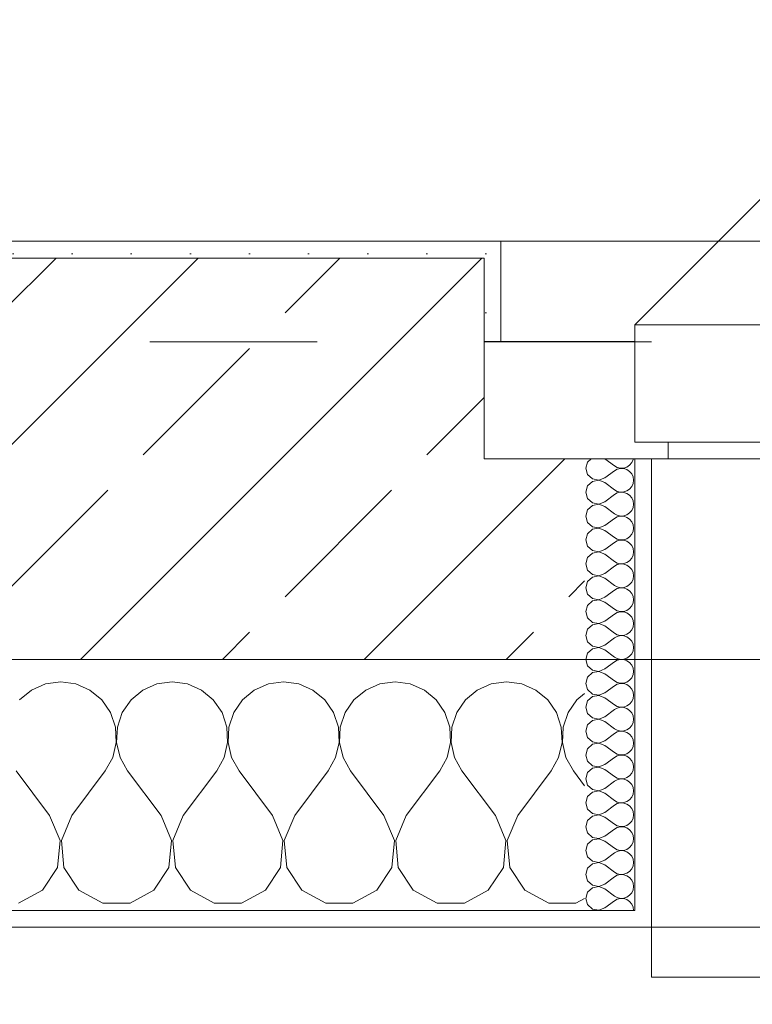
# Model space of a CAD drawing. Header units: metres. Extents: x -4 to 99, y -11 to 17.
# Tile 144 of 256: x 15.242 to 15.68, y -0.201 to 0.387. Entities that reach past the tile are written whole.
import ezdxf

# ---------------------------------------------------------------- set-up
doc = ezdxf.new("R2010")
doc.units = ezdxf.units.M
doc.header["$MEASUREMENT"] = 0
doc.linetypes.add('Strichlinie eng', pattern=[0.115, 0.075, -0.04])
doc.linetypes.add('Untersicht', pattern=[0.1, 0.075, -0.025])
for name, color, linetype in [('152 - Bemaßung_ Beschriftung.Ausbau', 7, 'Continuous'), ('603 - Struktur.Bodenplatte_ Decke Roh', 7, 'Continuous'), ('604 - Struktur.Wand Aussen', 7, 'Continuous'), ('650 - Abdeckung.Fußboden Aufbau', 7, 'Continuous'), ('Neubau_653 - Abdeckung.TB Verkofferung', 7, 'Continuous')]:
    doc.layers.add(name, color=color, linetype=linetype)
doc.styles.add('ERSTELLTER_STIL_2', font='txt')
doc.dimstyles.new('ERSTELLTER_STIL__1', dxfattribs={"dimtxt": 0.1, "dimasz": 0.0532, "dimexe": 0.18, "dimexo": 0.0625, "dimgap": 0, "dimtad": 1, "dimzin": 0, "dimdsep": 46, "dimtxsty": 'ERSTELLTER_STIL_2', "dimblk": 'ARROWHEAD_2', "dimblk1": 'ARROWHEAD_2', "dimblk2": 'ARROWHEAD_2', "dimcen": 0.09, "dimse1": 1, "dimse2": 1, "dimclrd": 7, "dimclre": 7, "dimclrt": 7, "dimazin": 0, "dimtfac": 1, "dimtdec": 4, "dimtmove": 0, "dimatfit": 3, "dimfxl": 1, "dimtolj": 1, "dimtzin": 0, "dimarcsym": 0})
doc.dimstyles.new('ERSTELLTER_STIL__2', dxfattribs={"dimtxt": 0.1, "dimasz": 0.0532, "dimexe": 0.18, "dimexo": 0.0625, "dimgap": 0, "dimtad": 1, "dimtih": 1, "dimtoh": 1, "dimzin": 0, "dimdsep": 46, "dimtxsty": 'ERSTELLTER_STIL_2', "dimblk": 'ARROWHEAD_2', "dimblk1": 'ARROWHEAD_2', "dimblk2": 'ARROWHEAD_2', "dimcen": 0.09, "dimse1": 1, "dimse2": 1, "dimclrd": 7, "dimclre": 7, "dimclrt": 7, "dimazin": 0, "dimtfac": 1, "dimtdec": 4, "dimtmove": 0, "dimatfit": 3, "dimfxl": 1, "dimtolj": 1, "dimtzin": 0, "dimarcsym": 0})
doc.dimstyles.new('ERSTELLTER_STIL__4', dxfattribs={"dimtxt": 0.1, "dimasz": 0.0532, "dimexe": 0.18, "dimexo": 0.0625, "dimgap": 0, "dimtad": 1, "dimzin": 0, "dimdsep": 46, "dimtxsty": 'ERSTELLTER_STIL_2', "dimblk": 'ARROWHEAD_2', "dimblk1": 'ARROWHEAD_2', "dimblk2": 'ARROWHEAD_2', "dimcen": 0.09, "dimse1": 1, "dimse2": 1, "dimclrd": 7, "dimclre": 7, "dimclrt": 7, "dimazin": 0, "dimtfac": 1, "dimtdec": 4, "dimtmove": 2, "dimatfit": 3, "dimfxl": 1, "dimtolj": 1, "dimtzin": 0, "dimarcsym": 0})
pattern_1 = [(0, (0, 0), (0, 0.08660254), [0, -0.05]), (0, (0.025, 0.0433), (0, 0.08660254), [0, -0.05])]
pattern_2 = [(45, (0, 0), (-0.01767767, 0.01767767), [0, -0.025])]

# ---------------------------------------------------------------- blocks, each defined once
blk = doc.blocks.new('*X88')
at = {"layer": '604 - Struktur.Wand Aussen', "color": 7, "linetype": 'Continuous', "lineweight": 5}
for p, q in [((15.25756, -0.0096), (15.24914, -0.01331)), ((15.26667, -0.00833), (15.25756, -0.0096)), ((15.27578, -0.0096), (15.26667, -0.00833)), ((15.28419, -0.01331), (15.27578, -0.0096)), ((15.32422, -0.0096), (15.31581, -0.01331)), ((15.33333, -0.00833), (15.32422, -0.0096)), ((15.34244, -0.0096), (15.33333, -0.00833)), ((15.35086, -0.01331), (15.34244, -0.0096)), ((15.39089, -0.0096), (15.38248, -0.01331)), ((15.4, -0.00833), (15.39089, -0.0096)), ((15.40911, -0.0096), (15.4, -0.00833)), ((15.41752, -0.01331), (15.40911, -0.0096)), ((15.45756, -0.0096), (15.44914, -0.01331)), ((15.46667, -0.00833), (15.45756, -0.0096)), ((15.47578, -0.0096), (15.46667, -0.00833)), ((15.48419, -0.01331), (15.47578, -0.0096)), ((15.52422, -0.0096), (15.51581, -0.01331)), ((15.53333, -0.00833), (15.52422, -0.0096)), ((15.54244, -0.0096), (15.53333, -0.00833)), ((15.55086, -0.01331), (15.54244, -0.0096)), ((15.24914, -0.01331), (15.24206, -0.01918)), ((15.29127, -0.01918), (15.28419, -0.01331)), ((15.31581, -0.01331), (15.30873, -0.01918)), ((15.35794, -0.01918), (15.35086, -0.01331)), ((15.38248, -0.01331), (15.37539, -0.01918)), ((15.42461, -0.01918), (15.41752, -0.01331)), ((15.44914, -0.01331), (15.44206, -0.01918)), ((15.49127, -0.01918), (15.48419, -0.01331)), ((15.51581, -0.01331), (15.50873, -0.01918)), ((15.55794, -0.01918), (15.55086, -0.01331)), ((15.58, -0.01536), (15.57539, -0.01918)), ((15.29648, -0.02676), (15.29127, -0.01918)), ((15.30873, -0.01918), (15.30352, -0.02676)), ((15.36315, -0.02676), (15.35794, -0.01918)), ((15.37539, -0.01918), (15.37019, -0.02676)), ((15.42981, -0.02676), (15.42461, -0.01918)), ((15.44206, -0.01918), (15.43685, -0.02676)), ((15.49648, -0.02676), (15.49127, -0.01918)), ((15.50873, -0.01918), (15.50352, -0.02676)), ((15.56315, -0.02676), (15.55794, -0.01918)), ((15.57539, -0.01918), (15.57019, -0.02676)), ((15.29942, -0.03547), (15.29648, -0.02676)), ((15.30352, -0.02676), (15.30058, -0.03547)), ((15.36609, -0.03547), (15.36315, -0.02676)), ((15.37019, -0.02676), (15.36725, -0.03547)), ((15.43275, -0.03547), (15.42981, -0.02676)), ((15.43685, -0.02676), (15.43391, -0.03547)), ((15.49942, -0.03547), (15.49648, -0.02676)), ((15.50352, -0.02676), (15.50058, -0.03547)), ((15.56609, -0.03547), (15.56315, -0.02676)), ((15.57019, -0.02676), (15.56725, -0.03547)), ((15.29987, -0.04466), (15.29942, -0.03547)), ((15.30058, -0.03547), (15.30013, -0.04466)), ((15.36653, -0.04466), (15.36609, -0.03547)), ((15.36725, -0.03547), (15.3668, -0.04466)), ((15.4332, -0.04466), (15.43275, -0.03547)), ((15.43391, -0.03547), (15.43347, -0.04466)), ((15.49987, -0.04466), (15.49942, -0.03547)), ((15.50058, -0.03547), (15.50013, -0.04466)), ((15.56653, -0.04466), (15.56609, -0.03547)), ((15.56725, -0.03547), (15.5668, -0.04466)), ((15.29778, -0.05362), (15.29987, -0.04466)), ((15.30013, -0.04466), (15.30222, -0.05362)), ((15.36445, -0.05362), (15.36653, -0.04466)), ((15.3668, -0.04466), (15.36888, -0.05362)), ((15.43112, -0.05362), (15.4332, -0.04466)), ((15.43347, -0.04466), (15.43555, -0.05362)), ((15.49778, -0.05362), (15.49987, -0.04466)), ((15.50013, -0.04466), (15.50222, -0.05362)), ((15.56445, -0.05362), (15.56653, -0.04466)), ((15.5668, -0.04466), (15.56888, -0.05362)), ((15.29333, -0.06167), (15.29778, -0.05362)), ((15.30222, -0.05362), (15.30667, -0.06167)), ((15.36, -0.06167), (15.36445, -0.05362)), ((15.36888, -0.05362), (15.37333, -0.06167)), ((15.42667, -0.06167), (15.43112, -0.05362)), ((15.43555, -0.05362), (15.44, -0.06167)), ((15.49333, -0.06167), (15.49778, -0.05362)), ((15.50222, -0.05362), (15.50667, -0.06167)), ((15.56, -0.06167), (15.56445, -0.05362)), ((15.56888, -0.05362), (15.57333, -0.06167)), ((15.26, -0.08833), (15.24, -0.06167)), ((15.27333, -0.08833), (15.29333, -0.06167)), ((15.32667, -0.08833), (15.30667, -0.06167)), ((15.34, -0.08833), (15.36, -0.06167)), ((15.39333, -0.08833), (15.37333, -0.06167)), ((15.40667, -0.08833), (15.42667, -0.06167)), ((15.46, -0.08833), (15.44, -0.06167)), ((15.47333, -0.08833), (15.49333, -0.06167)), ((15.52667, -0.08833), (15.50667, -0.06167)), ((15.54, -0.08833), (15.56, -0.06167)), ((15.58, -0.07056), (15.57333, -0.06167)), ((15.26629, -0.1033), (15.26, -0.08833)), ((15.27333, -0.08833), (15.26705, -0.1033)), ((15.33295, -0.1033), (15.32667, -0.08833)), ((15.34, -0.08833), (15.33371, -0.1033)), ((15.39962, -0.1033), (15.39333, -0.08833)), ((15.40667, -0.08833), (15.40038, -0.1033)), ((15.46629, -0.1033), (15.46, -0.08833)), ((15.47333, -0.08833), (15.46705, -0.1033)), ((15.53295, -0.1033), (15.52667, -0.08833)), ((15.54, -0.08833), (15.53371, -0.1033)), ((15.26475, -0.11947), (15.26629, -0.1033)), ((15.26705, -0.1033), (15.26858, -0.11947)), ((15.33142, -0.11947), (15.33295, -0.1033)), ((15.33371, -0.1033), (15.33525, -0.11947)), ((15.39808, -0.11947), (15.39962, -0.1033)), ((15.40038, -0.1033), (15.40192, -0.11947)), ((15.46475, -0.11947), (15.46629, -0.1033)), ((15.46705, -0.1033), (15.46858, -0.11947)), ((15.53142, -0.11947), (15.53295, -0.1033)), ((15.53371, -0.1033), (15.53525, -0.11947)), ((15.25576, -0.13299), (15.26475, -0.11947)), ((15.26858, -0.11947), (15.27757, -0.13299)), ((15.32243, -0.13299), (15.33142, -0.11947)), ((15.33525, -0.11947), (15.34424, -0.13299)), ((15.3891, -0.13299), (15.39808, -0.11947)), ((15.40192, -0.11947), (15.4109, -0.13299)), ((15.45576, -0.13299), (15.46475, -0.11947)), ((15.46858, -0.11947), (15.47757, -0.13299)), ((15.52243, -0.13299), (15.53142, -0.11947)), ((15.53525, -0.11947), (15.54424, -0.13299)), ((15.24145, -0.14066), (15.25576, -0.13299)), ((15.27757, -0.13299), (15.29188, -0.14066)), ((15.30812, -0.14066), (15.32243, -0.13299)), ((15.34424, -0.13299), (15.35855, -0.14066)), ((15.37479, -0.14066), (15.3891, -0.13299)), ((15.4109, -0.13299), (15.42521, -0.14066)), ((15.44145, -0.14066), (15.45576, -0.13299)), ((15.47757, -0.13299), (15.49188, -0.14066)), ((15.50812, -0.14066), (15.52243, -0.13299)), ((15.54424, -0.13299), (15.55855, -0.14066)), ((15.29188, -0.14066), (15.30812, -0.14066)), ((15.35855, -0.14066), (15.37479, -0.14066)), ((15.42521, -0.14066), (15.44145, -0.14066)), ((15.49188, -0.14066), (15.50812, -0.14066)), ((15.55855, -0.14066), (15.57479, -0.14066)), ((15.57479, -0.14066), (15.58, -0.13787))]:
    blk.add_line(p, q, dxfattribs=at)
blk = doc.blocks.new('*X118')
at = {"layer": '604 - Struktur.Wand Aussen', "color": 7, "linetype": 'Continuous', "lineweight": 5}
for p, q in [((15.58392, 0.125), (15.58178, 0.12304)), ((15.59214, 0.125), (15.59786, 0.12071)), ((15.60822, 0.12267), (15.60901, 0.12448)), ((15.60901, 0.12448), (15.60909, 0.125)), ((15.58178, 0.12304), (15.58071, 0.11929)), ((15.58071, 0.11929), (15.58178, 0.11553)), ((15.59214, 0.11357), (15.59786, 0.11786)), ((15.59786, 0.12071), (15.59958, 0.11976)), ((15.59958, 0.11881), (15.59786, 0.11786)), ((15.59958, 0.11976), (15.6015, 0.11931)), ((15.6015, 0.11926), (15.59958, 0.11881)), ((15.6015, 0.11931), (15.60347, 0.11941)), ((15.60347, 0.11916), (15.6015, 0.11926)), ((15.60347, 0.11941), (15.60534, 0.12004)), ((15.60534, 0.11853), (15.60347, 0.11916)), ((15.60534, 0.12004), (15.60696, 0.12116)), ((15.60696, 0.11742), (15.60534, 0.11853)), ((15.60696, 0.12116), (15.60822, 0.12267)), ((15.58178, 0.11553), (15.58466, 0.1129)), ((15.58466, 0.1129), (15.5885, 0.11217)), ((15.5885, 0.11211), (15.58466, 0.11139)), ((15.5885, 0.11217), (15.59214, 0.11357)), ((15.59214, 0.11071), (15.5885, 0.11211)), ((15.60822, 0.1159), (15.60696, 0.11742)), ((15.60901, 0.11409), (15.60822, 0.1159)), ((15.60929, 0.11214), (15.60901, 0.11409)), ((15.60901, 0.11019), (15.60929, 0.11214)), ((15.58178, 0.10876), (15.58071, 0.105)), ((15.58466, 0.11139), (15.58178, 0.10876)), ((15.59214, 0.11071), (15.59786, 0.10643)), ((15.59786, 0.10643), (15.59958, 0.10547)), ((15.60534, 0.10575), (15.60696, 0.10687)), ((15.60696, 0.10687), (15.60822, 0.10839)), ((15.60822, 0.10839), (15.60901, 0.11019)), ((15.58071, 0.105), (15.58178, 0.10124)), ((15.58178, 0.10124), (15.58466, 0.09861)), ((15.59214, 0.09929), (15.59786, 0.10357)), ((15.59958, 0.10453), (15.59786, 0.10357)), ((15.59958, 0.10547), (15.6015, 0.10503)), ((15.6015, 0.10497), (15.59958, 0.10453)), ((15.6015, 0.10503), (15.60347, 0.10512)), ((15.60347, 0.10488), (15.6015, 0.10497)), ((15.60347, 0.10512), (15.60534, 0.10575)), ((15.60534, 0.10425), (15.60347, 0.10488)), ((15.60696, 0.10313), (15.60534, 0.10425)), ((15.60822, 0.10161), (15.60696, 0.10313)), ((15.60901, 0.09981), (15.60822, 0.10161)), ((15.58178, 0.09447), (15.58071, 0.09071)), ((15.58466, 0.0971), (15.58178, 0.09447)), ((15.58466, 0.09861), (15.5885, 0.09789)), ((15.5885, 0.09783), (15.58466, 0.0971)), ((15.5885, 0.09789), (15.59214, 0.09929)), ((15.59214, 0.09643), (15.5885, 0.09783)), ((15.59214, 0.09643), (15.59786, 0.09214)), ((15.60822, 0.0941), (15.60901, 0.09591)), ((15.60929, 0.09786), (15.60901, 0.09981)), ((15.60901, 0.09591), (15.60929, 0.09786)), ((15.58071, 0.09071), (15.58178, 0.08696)), ((15.59214, 0.085), (15.59786, 0.08929)), ((15.59786, 0.09214), (15.59958, 0.09119)), ((15.59958, 0.09024), (15.59786, 0.08929)), ((15.59958, 0.09119), (15.6015, 0.09074)), ((15.6015, 0.09069), (15.59958, 0.09024)), ((15.6015, 0.09074), (15.60347, 0.09084)), ((15.60347, 0.09059), (15.6015, 0.09069)), ((15.60347, 0.09084), (15.60534, 0.09147)), ((15.60534, 0.08996), (15.60347, 0.09059)), ((15.60534, 0.09147), (15.60696, 0.09258)), ((15.60696, 0.08884), (15.60534, 0.08996)), ((15.60696, 0.09258), (15.60822, 0.0941)), ((15.60822, 0.08733), (15.60696, 0.08884)), ((15.58178, 0.08696), (15.58466, 0.08433)), ((15.58466, 0.08282), (15.58178, 0.08018)), ((15.58466, 0.08433), (15.5885, 0.0836)), ((15.5885, 0.08354), (15.58466, 0.08282)), ((15.5885, 0.0836), (15.59214, 0.085)), ((15.59214, 0.08214), (15.5885, 0.08354)), ((15.60901, 0.08552), (15.60822, 0.08733)), ((15.60929, 0.08357), (15.60901, 0.08552)), ((15.60901, 0.08162), (15.60929, 0.08357)), ((15.58178, 0.08018), (15.58071, 0.07643)), ((15.59214, 0.08214), (15.59786, 0.07786)), ((15.59786, 0.07786), (15.59958, 0.0769)), ((15.59958, 0.0769), (15.6015, 0.07646)), ((15.6015, 0.07646), (15.60347, 0.07655)), ((15.60347, 0.07655), (15.60534, 0.07718)), ((15.60534, 0.07718), (15.60696, 0.0783)), ((15.60696, 0.0783), (15.60822, 0.07982)), ((15.60822, 0.07982), (15.60901, 0.08162)), ((15.58071, 0.07643), (15.58178, 0.07267)), ((15.58178, 0.07267), (15.58466, 0.07004)), ((15.5885, 0.06931), (15.59214, 0.07071)), ((15.59214, 0.07071), (15.59786, 0.075)), ((15.59958, 0.07595), (15.59786, 0.075)), ((15.6015, 0.0764), (15.59958, 0.07595)), ((15.60347, 0.0763), (15.6015, 0.0764)), ((15.60534, 0.07567), (15.60347, 0.0763)), ((15.60696, 0.07456), (15.60534, 0.07567)), ((15.60822, 0.07304), (15.60696, 0.07456)), ((15.60901, 0.07124), (15.60822, 0.07304)), ((15.60929, 0.06929), (15.60901, 0.07124)), ((15.58178, 0.0659), (15.58071, 0.06214)), ((15.58466, 0.06853), (15.58178, 0.0659)), ((15.58466, 0.07004), (15.5885, 0.06931)), ((15.5885, 0.06926), (15.58466, 0.06853)), ((15.59214, 0.06786), (15.5885, 0.06926)), ((15.59214, 0.06786), (15.59786, 0.06357)), ((15.60696, 0.06401), (15.60822, 0.06553)), ((15.60822, 0.06553), (15.60901, 0.06733)), ((15.60901, 0.06733), (15.60929, 0.06929)), ((15.58071, 0.06214), (15.58178, 0.05839)), ((15.59214, 0.05643), (15.59786, 0.06071)), ((15.59786, 0.06357), (15.59958, 0.06262)), ((15.59958, 0.06167), (15.59786, 0.06071)), ((15.59958, 0.06262), (15.6015, 0.06217)), ((15.6015, 0.06211), (15.59958, 0.06167)), ((15.6015, 0.06217), (15.60347, 0.06227)), ((15.60347, 0.06202), (15.6015, 0.06211)), ((15.60347, 0.06227), (15.60534, 0.0629)), ((15.60534, 0.06139), (15.60347, 0.06202)), ((15.60534, 0.0629), (15.60696, 0.06401)), ((15.60696, 0.06027), (15.60534, 0.06139)), ((15.60822, 0.05876), (15.60696, 0.06027)), ((15.58178, 0.05839), (15.58466, 0.05575)), ((15.58466, 0.05425), (15.58178, 0.05161)), ((15.58466, 0.05575), (15.5885, 0.05503)), ((15.5885, 0.05497), (15.58466, 0.05425)), ((15.5885, 0.05503), (15.59214, 0.05643)), ((15.59214, 0.05357), (15.5885, 0.05497)), ((15.59214, 0.05357), (15.59786, 0.04929)), ((15.60901, 0.05695), (15.60822, 0.05876)), ((15.60822, 0.05124), (15.60901, 0.05305)), ((15.60929, 0.055), (15.60901, 0.05695)), ((15.60901, 0.05305), (15.60929, 0.055)), ((15.58178, 0.05161), (15.58071, 0.04786)), ((15.58071, 0.04786), (15.58178, 0.0441)), ((15.59786, 0.04929), (15.59958, 0.04833)), ((15.59958, 0.04738), (15.59786, 0.04643)), ((15.59958, 0.04833), (15.6015, 0.04789)), ((15.6015, 0.04783), (15.59958, 0.04738)), ((15.6015, 0.04789), (15.60347, 0.04798)), ((15.60347, 0.04773), (15.6015, 0.04783)), ((15.60347, 0.04798), (15.60534, 0.04861)), ((15.60534, 0.0471), (15.60347, 0.04773)), ((15.60534, 0.04861), (15.60696, 0.04973)), ((15.60696, 0.04599), (15.60534, 0.0471)), ((15.60696, 0.04973), (15.60822, 0.05124)), ((15.58178, 0.0441), (15.58466, 0.04147)), ((15.58466, 0.04147), (15.5885, 0.04074)), ((15.5885, 0.04074), (15.59214, 0.04214)), ((15.59214, 0.04214), (15.59786, 0.04643)), ((15.60822, 0.04447), (15.60696, 0.04599)), ((15.60901, 0.04267), (15.60822, 0.04447)), ((15.60929, 0.04071), (15.60901, 0.04267)), ((15.58178, 0.03733), (15.58071, 0.03357)), ((15.58466, 0.03996), (15.58178, 0.03733)), ((15.5885, 0.04069), (15.58466, 0.03996)), ((15.59214, 0.03929), (15.5885, 0.04069)), ((15.59214, 0.03929), (15.59786, 0.035)), ((15.60534, 0.03433), (15.60696, 0.03544)), ((15.60696, 0.03544), (15.60822, 0.03696)), ((15.60822, 0.03696), (15.60901, 0.03876)), ((15.60901, 0.03876), (15.60929, 0.04071)), ((15.58071, 0.03357), (15.58178, 0.02982)), ((15.58178, 0.02982), (15.58466, 0.02718)), ((15.59214, 0.02786), (15.59786, 0.03214)), ((15.59786, 0.035), (15.59958, 0.03405)), ((15.59958, 0.0331), (15.59786, 0.03214)), ((15.59958, 0.03405), (15.6015, 0.0336)), ((15.6015, 0.03354), (15.59958, 0.0331)), ((15.6015, 0.0336), (15.60347, 0.0337)), ((15.60347, 0.03345), (15.6015, 0.03354)), ((15.60347, 0.0337), (15.60534, 0.03433)), ((15.60534, 0.03282), (15.60347, 0.03345)), ((15.60696, 0.0317), (15.60534, 0.03282)), ((15.60822, 0.03018), (15.60696, 0.0317)), ((15.60901, 0.02838), (15.60822, 0.03018)), ((15.58466, 0.02567), (15.58178, 0.02304)), ((15.58466, 0.02718), (15.5885, 0.02646)), ((15.5885, 0.0264), (15.58466, 0.02567)), ((15.5885, 0.02646), (15.59214, 0.02786)), ((15.59214, 0.025), (15.5885, 0.0264)), ((15.59214, 0.025), (15.59786, 0.02071)), ((15.60822, 0.02267), (15.60901, 0.02448)), ((15.60929, 0.02643), (15.60901, 0.02838)), ((15.60901, 0.02448), (15.60929, 0.02643)), ((15.58178, 0.02304), (15.58071, 0.01929)), ((15.58071, 0.01929), (15.58178, 0.01553)), ((15.59214, 0.01357), (15.59786, 0.01786)), ((15.59786, 0.02071), (15.59958, 0.01976)), ((15.59958, 0.01881), (15.59786, 0.01786)), ((15.59958, 0.01976), (15.6015, 0.01931)), ((15.6015, 0.01926), (15.59958, 0.01881)), ((15.6015, 0.01931), (15.60347, 0.01941)), ((15.60347, 0.01916), (15.6015, 0.01926)), ((15.60347, 0.01941), (15.60534, 0.02004)), ((15.60534, 0.01853), (15.60347, 0.01916)), ((15.60534, 0.02004), (15.60696, 0.02116)), ((15.60696, 0.01742), (15.60534, 0.01853)), ((15.60696, 0.02116), (15.60822, 0.02267)), ((15.58178, 0.01553), (15.58466, 0.0129)), ((15.58466, 0.0129), (15.5885, 0.01217)), ((15.5885, 0.01211), (15.58466, 0.01139)), ((15.5885, 0.01217), (15.59214, 0.01357)), ((15.59214, 0.01071), (15.5885, 0.01211)), ((15.60822, 0.0159), (15.60696, 0.01742)), ((15.60901, 0.01409), (15.60822, 0.0159)), ((15.60929, 0.01214), (15.60901, 0.01409)), ((15.60901, 0.01019), (15.60929, 0.01214)), ((15.58178, 0.00876), (15.58071, 0.005)), ((15.58466, 0.01139), (15.58178, 0.00876)), ((15.59214, 0.01071), (15.59786, 0.00643)), ((15.59786, 0.00643), (15.59958, 0.00547)), ((15.60534, 0.00575), (15.60696, 0.00687)), ((15.60696, 0.00687), (15.60822, 0.00839)), ((15.60822, 0.00839), (15.60901, 0.01019)), ((15.58071, 0.005), (15.58178, 0.00124)), ((15.58178, 0.00124), (15.58466, -0.00139)), ((15.59214, -0.00071), (15.59786, 0.00357)), ((15.59958, 0.00453), (15.59786, 0.00357)), ((15.59958, 0.00547), (15.6015, 0.00503)), ((15.6015, 0.00497), (15.59958, 0.00453)), ((15.6015, 0.00503), (15.60347, 0.00512)), ((15.60347, 0.00488), (15.6015, 0.00497)), ((15.60347, 0.00512), (15.60534, 0.00575)), ((15.60534, 0.00425), (15.60347, 0.00488)), ((15.60696, 0.00313), (15.60534, 0.00425)), ((15.60822, 0.00161), (15.60696, 0.00313)), ((15.60901, -0.00019), (15.60822, 0.00161)), ((15.58178, -0.00553), (15.58071, -0.00929)), ((15.58466, -0.0029), (15.58178, -0.00553)), ((15.58466, -0.00139), (15.5885, -0.00211)), ((15.5885, -0.00217), (15.58466, -0.0029)), ((15.5885, -0.00211), (15.59214, -0.00071)), ((15.59214, -0.00357), (15.5885, -0.00217)), ((15.59214, -0.00357), (15.59786, -0.00786)), ((15.60822, -0.0059), (15.60901, -0.00409)), ((15.60929, -0.00214), (15.60901, -0.00019)), ((15.60901, -0.00409), (15.60929, -0.00214)), ((15.58071, -0.00929), (15.58178, -0.01304)), ((15.59214, -0.015), (15.59786, -0.01071)), ((15.59786, -0.00786), (15.59958, -0.00881)), ((15.59958, -0.00976), (15.59786, -0.01071)), ((15.59958, -0.00881), (15.6015, -0.00926)), ((15.6015, -0.00931), (15.59958, -0.00976)), ((15.6015, -0.00926), (15.60347, -0.00916)), ((15.60347, -0.00941), (15.6015, -0.00931)), ((15.60347, -0.00916), (15.60534, -0.00853)), ((15.60534, -0.01004), (15.60347, -0.00941)), ((15.60534, -0.00853), (15.60696, -0.00742)), ((15.60696, -0.01116), (15.60534, -0.01004)), ((15.60696, -0.00742), (15.60822, -0.0059)), ((15.60822, -0.01267), (15.60696, -0.01116)), ((15.58178, -0.01304), (15.58466, -0.01567)), ((15.58466, -0.01718), (15.58178, -0.01982)), ((15.58466, -0.01567), (15.5885, -0.0164)), ((15.5885, -0.01646), (15.58466, -0.01718)), ((15.5885, -0.0164), (15.59214, -0.015)), ((15.59214, -0.01786), (15.5885, -0.01646)), ((15.60901, -0.01448), (15.60822, -0.01267)), ((15.60929, -0.01643), (15.60901, -0.01448)), ((15.60901, -0.01838), (15.60929, -0.01643)), ((15.58178, -0.01982), (15.58071, -0.02357)), ((15.59214, -0.01786), (15.59786, -0.02214)), ((15.59786, -0.02214), (15.59958, -0.0231)), ((15.59958, -0.0231), (15.6015, -0.02354)), ((15.6015, -0.02354), (15.60347, -0.02345)), ((15.60347, -0.02345), (15.60534, -0.02282)), ((15.60534, -0.02282), (15.60696, -0.0217)), ((15.60696, -0.0217), (15.60822, -0.02018)), ((15.60822, -0.02018), (15.60901, -0.01838)), ((15.58071, -0.02357), (15.58178, -0.02733)), ((15.58178, -0.02733), (15.58466, -0.02996)), ((15.5885, -0.03069), (15.59214, -0.02929)), ((15.59214, -0.02929), (15.59786, -0.025)), ((15.59958, -0.02405), (15.59786, -0.025)), ((15.6015, -0.0236), (15.59958, -0.02405)), ((15.60347, -0.0237), (15.6015, -0.0236)), ((15.60534, -0.02433), (15.60347, -0.0237)), ((15.60696, -0.02544), (15.60534, -0.02433)), ((15.60822, -0.02696), (15.60696, -0.02544)), ((15.60901, -0.02876), (15.60822, -0.02696)), ((15.60929, -0.03071), (15.60901, -0.02876)), ((15.58178, -0.0341), (15.58071, -0.03786)), ((15.58466, -0.03147), (15.58178, -0.0341)), ((15.58466, -0.02996), (15.5885, -0.03069)), ((15.5885, -0.03074), (15.58466, -0.03147)), ((15.59214, -0.03214), (15.5885, -0.03074)), ((15.59214, -0.03214), (15.59786, -0.03643)), ((15.60696, -0.03599), (15.60822, -0.03447)), ((15.60822, -0.03447), (15.60901, -0.03267)), ((15.60901, -0.03267), (15.60929, -0.03071)), ((15.58071, -0.03786), (15.58178, -0.04161)), ((15.59214, -0.04357), (15.59786, -0.03929)), ((15.59786, -0.03643), (15.59958, -0.03738)), ((15.59958, -0.03833), (15.59786, -0.03929)), ((15.59958, -0.03738), (15.6015, -0.03783)), ((15.6015, -0.03789), (15.59958, -0.03833)), ((15.6015, -0.03783), (15.60347, -0.03773)), ((15.60347, -0.03798), (15.6015, -0.03789)), ((15.60347, -0.03773), (15.60534, -0.0371)), ((15.60534, -0.03861), (15.60347, -0.03798)), ((15.60534, -0.0371), (15.60696, -0.03599)), ((15.60696, -0.03973), (15.60534, -0.03861)), ((15.60822, -0.04124), (15.60696, -0.03973)), ((15.58178, -0.04161), (15.58466, -0.04425)), ((15.58466, -0.04575), (15.58178, -0.04839)), ((15.58466, -0.04425), (15.5885, -0.04497)), ((15.5885, -0.04503), (15.58466, -0.04575)), ((15.5885, -0.04497), (15.59214, -0.04357)), ((15.59214, -0.04643), (15.5885, -0.04503)), ((15.59214, -0.04643), (15.59786, -0.05071)), ((15.60901, -0.04305), (15.60822, -0.04124)), ((15.60822, -0.04876), (15.60901, -0.04695)), ((15.60929, -0.045), (15.60901, -0.04305)), ((15.60901, -0.04695), (15.60929, -0.045)), ((15.58178, -0.04839), (15.58071, -0.05214)), ((15.58071, -0.05214), (15.58178, -0.0559)), ((15.59786, -0.05071), (15.59958, -0.05167)), ((15.59958, -0.05262), (15.59786, -0.05357)), ((15.59958, -0.05167), (15.6015, -0.05211)), ((15.6015, -0.05217), (15.59958, -0.05262)), ((15.6015, -0.05211), (15.60347, -0.05202)), ((15.60347, -0.05227), (15.6015, -0.05217)), ((15.60347, -0.05202), (15.60534, -0.05139)), ((15.60534, -0.0529), (15.60347, -0.05227)), ((15.60534, -0.05139), (15.60696, -0.05027)), ((15.60696, -0.05401), (15.60534, -0.0529)), ((15.60696, -0.05027), (15.60822, -0.04876)), ((15.58178, -0.0559), (15.58466, -0.05853)), ((15.58466, -0.05853), (15.5885, -0.05926)), ((15.5885, -0.05926), (15.59214, -0.05786)), ((15.59214, -0.05786), (15.59786, -0.05357)), ((15.60822, -0.05553), (15.60696, -0.05401)), ((15.60901, -0.05733), (15.60822, -0.05553)), ((15.60929, -0.05929), (15.60901, -0.05733)), ((15.58178, -0.06267), (15.58071, -0.06643)), ((15.58466, -0.06004), (15.58178, -0.06267)), ((15.5885, -0.05931), (15.58466, -0.06004)), ((15.59214, -0.06071), (15.5885, -0.05931)), ((15.59214, -0.06071), (15.59786, -0.065)), ((15.60534, -0.06567), (15.60696, -0.06456)), ((15.60696, -0.06456), (15.60822, -0.06304)), ((15.60822, -0.06304), (15.60901, -0.06124)), ((15.60901, -0.06124), (15.60929, -0.05929)), ((15.58071, -0.06643), (15.58178, -0.07018)), ((15.58178, -0.07018), (15.58466, -0.07282)), ((15.59214, -0.07214), (15.59786, -0.06786)), ((15.59786, -0.065), (15.59958, -0.06595)), ((15.59958, -0.0669), (15.59786, -0.06786)), ((15.59958, -0.06595), (15.6015, -0.0664)), ((15.6015, -0.06646), (15.59958, -0.0669)), ((15.6015, -0.0664), (15.60347, -0.0663)), ((15.60347, -0.06655), (15.6015, -0.06646)), ((15.60347, -0.0663), (15.60534, -0.06567)), ((15.60534, -0.06718), (15.60347, -0.06655)), ((15.60696, -0.0683), (15.60534, -0.06718)), ((15.60822, -0.06982), (15.60696, -0.0683)), ((15.60901, -0.07162), (15.60822, -0.06982)), ((15.58466, -0.07433), (15.58178, -0.07696)), ((15.58466, -0.07282), (15.5885, -0.07354)), ((15.5885, -0.0736), (15.58466, -0.07433)), ((15.5885, -0.07354), (15.59214, -0.07214)), ((15.59214, -0.075), (15.5885, -0.0736)), ((15.59214, -0.075), (15.59786, -0.07929)), ((15.60822, -0.07733), (15.60901, -0.07552)), ((15.60929, -0.07357), (15.60901, -0.07162)), ((15.60901, -0.07552), (15.60929, -0.07357)), ((15.58178, -0.07696), (15.58071, -0.08071)), ((15.58071, -0.08071), (15.58178, -0.08447)), ((15.59214, -0.08643), (15.59786, -0.08214)), ((15.59786, -0.07929), (15.59958, -0.08024)), ((15.59958, -0.08119), (15.59786, -0.08214)), ((15.59958, -0.08024), (15.6015, -0.08069)), ((15.6015, -0.08074), (15.59958, -0.08119)), ((15.6015, -0.08069), (15.60347, -0.08059)), ((15.60347, -0.08084), (15.6015, -0.08074)), ((15.60347, -0.08059), (15.60534, -0.07996)), ((15.60534, -0.08147), (15.60347, -0.08084)), ((15.60534, -0.07996), (15.60696, -0.07884)), ((15.60696, -0.08258), (15.60534, -0.08147)), ((15.60696, -0.07884), (15.60822, -0.07733)), ((15.58178, -0.08447), (15.58466, -0.0871)), ((15.58466, -0.0871), (15.5885, -0.08783)), ((15.5885, -0.08789), (15.58466, -0.08861)), ((15.5885, -0.08783), (15.59214, -0.08643)), ((15.59214, -0.08929), (15.5885, -0.08789)), ((15.60822, -0.0841), (15.60696, -0.08258)), ((15.60901, -0.08591), (15.60822, -0.0841)), ((15.60929, -0.08786), (15.60901, -0.08591)), ((15.60901, -0.08981), (15.60929, -0.08786)), ((15.58178, -0.09124), (15.58071, -0.095)), ((15.58466, -0.08861), (15.58178, -0.09124)), ((15.59214, -0.08929), (15.59786, -0.09357)), ((15.59786, -0.09357), (15.59958, -0.09453)), ((15.60534, -0.09425), (15.60696, -0.09313)), ((15.60696, -0.09313), (15.60822, -0.09161)), ((15.60822, -0.09161), (15.60901, -0.08981)), ((15.58071, -0.095), (15.58178, -0.09876)), ((15.58178, -0.09876), (15.58466, -0.10139)), ((15.59214, -0.10071), (15.59786, -0.09643)), ((15.59958, -0.09547), (15.59786, -0.09643)), ((15.59958, -0.09453), (15.6015, -0.09497)), ((15.6015, -0.09503), (15.59958, -0.09547)), ((15.6015, -0.09497), (15.60347, -0.09488)), ((15.60347, -0.09512), (15.6015, -0.09503)), ((15.60347, -0.09488), (15.60534, -0.09425)), ((15.60534, -0.09575), (15.60347, -0.09512)), ((15.60696, -0.09687), (15.60534, -0.09575)), ((15.60822, -0.09839), (15.60696, -0.09687)), ((15.60901, -0.10019), (15.60822, -0.09839)), ((15.58178, -0.10553), (15.58071, -0.10929)), ((15.58466, -0.1029), (15.58178, -0.10553)), ((15.58466, -0.10139), (15.5885, -0.10211)), ((15.5885, -0.10217), (15.58466, -0.1029)), ((15.5885, -0.10211), (15.59214, -0.10071)), ((15.59214, -0.10357), (15.5885, -0.10217)), ((15.59214, -0.10357), (15.59786, -0.10786)), ((15.60696, -0.10742), (15.60822, -0.1059)), ((15.60822, -0.1059), (15.60901, -0.10409)), ((15.60929, -0.10214), (15.60901, -0.10019)), ((15.60901, -0.10409), (15.60929, -0.10214)), ((15.58071, -0.10929), (15.58178, -0.11304)), ((15.59214, -0.115), (15.59786, -0.11071)), ((15.59786, -0.10786), (15.59958, -0.10881)), ((15.59958, -0.10976), (15.59786, -0.11071)), ((15.59958, -0.10881), (15.6015, -0.10926)), ((15.6015, -0.10931), (15.59958, -0.10976)), ((15.6015, -0.10926), (15.60347, -0.10916)), ((15.60347, -0.10941), (15.6015, -0.10931)), ((15.60347, -0.10916), (15.60534, -0.10853)), ((15.60534, -0.11004), (15.60347, -0.10941)), ((15.60534, -0.10853), (15.60696, -0.10742)), ((15.60696, -0.11116), (15.60534, -0.11004)), ((15.60822, -0.11267), (15.60696, -0.11116)), ((15.58178, -0.11304), (15.58466, -0.11567)), ((15.58466, -0.11718), (15.58178, -0.11982)), ((15.58466, -0.11567), (15.5885, -0.1164)), ((15.5885, -0.11646), (15.58466, -0.11718)), ((15.5885, -0.1164), (15.59214, -0.115)), ((15.59214, -0.11786), (15.5885, -0.11646)), ((15.60901, -0.11448), (15.60822, -0.11267)), ((15.60929, -0.11643), (15.60901, -0.11448)), ((15.60901, -0.11838), (15.60929, -0.11643)), ((15.58178, -0.11982), (15.58071, -0.12357)), ((15.58071, -0.12357), (15.58178, -0.12733)), ((15.59214, -0.11786), (15.59786, -0.12214)), ((15.59786, -0.12214), (15.59958, -0.1231)), ((15.59958, -0.1231), (15.6015, -0.12354)), ((15.6015, -0.1236), (15.59958, -0.12405)), ((15.6015, -0.12354), (15.60347, -0.12345)), ((15.60347, -0.1237), (15.6015, -0.1236)), ((15.60347, -0.12345), (15.60534, -0.12282)), ((15.60534, -0.12282), (15.60696, -0.1217)), ((15.60696, -0.1217), (15.60822, -0.12018)), ((15.60822, -0.12018), (15.60901, -0.11838)), ((15.58178, -0.12733), (15.58466, -0.12996)), ((15.5885, -0.13069), (15.59214, -0.12929)), ((15.59214, -0.12929), (15.59786, -0.125)), ((15.59958, -0.12405), (15.59786, -0.125)), ((15.60534, -0.12433), (15.60347, -0.1237)), ((15.60696, -0.12544), (15.60534, -0.12433)), ((15.60822, -0.12696), (15.60696, -0.12544)), ((15.60901, -0.12876), (15.60822, -0.12696)), ((15.60929, -0.13071), (15.60901, -0.12876)), ((15.58178, -0.1341), (15.58071, -0.13786)), ((15.58466, -0.13147), (15.58178, -0.1341)), ((15.58466, -0.12996), (15.5885, -0.13069)), ((15.5885, -0.13074), (15.58466, -0.13147)), ((15.59214, -0.13214), (15.5885, -0.13074)), ((15.59214, -0.13214), (15.59786, -0.13643)), ((15.60696, -0.13599), (15.60822, -0.13447)), ((15.60822, -0.13447), (15.60901, -0.13267)), ((15.60901, -0.13267), (15.60929, -0.13071)), ((15.58071, -0.13786), (15.58178, -0.14161)), ((15.59214, -0.14357), (15.59786, -0.13929)), ((15.59786, -0.13643), (15.59958, -0.13738)), ((15.59958, -0.13833), (15.59786, -0.13929)), ((15.59958, -0.13738), (15.6015, -0.13783)), ((15.6015, -0.13789), (15.59958, -0.13833)), ((15.6015, -0.13783), (15.60347, -0.13773)), ((15.60347, -0.13798), (15.6015, -0.13789)), ((15.60347, -0.13773), (15.60534, -0.1371)), ((15.60534, -0.13861), (15.60347, -0.13798)), ((15.60534, -0.1371), (15.60696, -0.13599)), ((15.60696, -0.13973), (15.60534, -0.13861)), ((15.60822, -0.14124), (15.60696, -0.13973)), ((15.60901, -0.14305), (15.60822, -0.14124)), ((15.58178, -0.14161), (15.58466, -0.14425)), ((15.58466, -0.14425), (15.5885, -0.14497)), ((15.5885, -0.14497), (15.59214, -0.14357)), ((15.60929, -0.145), (15.60901, -0.14305))]:
    blk.add_line(p, q, dxfattribs=at)
blk = doc.blocks.new('*D363')
at = {"layer": '152 - Bemaßung_ Beschriftung.Ausbau', "color": 7, "linetype": 'Continuous', "lineweight": 5}
for p, q in [((-1.675, 0.005), (-1.675, 0.245)), ((-1.71, 0.02521), (-1.64, -0.01521)), ((-1.6225, 0.005), (-1.7275, 0.005)), ((-1.675, -0.145), (-1.675, 0.005)), ((-1.71, -0.12479), (-1.64, -0.16521)), ((-1.6225, -0.145), (-1.7275, -0.145)), ((-1.675, -0.17923), (-1.675, -0.145))]:
    blk.add_line(p, q, dxfattribs=at)
at = {"layer": '152 - Bemaßung_ Beschriftung.Ausbau', "color": 7, "lineweight": 5, "insert": (-1.68664, -0.14589), "char_height": 0.1, "attachment_point": 7, "rotation": 90, "style": 'ERSTELLTER_STIL_2'}
blk.add_mtext('\\A1;{\\pql;\\fArial|b0|i0|c0|p38;15}', dxfattribs=at)
blk = doc.blocks.new('ARROWHEAD_2')
at = {"color": 0, "linetype": 'Continuous', "lineweight": 0}
for p, q in [((-0.378, -0.655), (0.378, 0.655)), ((0, 0), (-1, 0))]:
    blk.add_line(p, q, dxfattribs=at)
blk = doc.blocks.new('*D364')
at = {"layer": '152 - Bemaßung_ Beschriftung.Ausbau', "color": 7, "linetype": 'Continuous', "lineweight": 5}
blk.add_line((-1.71, 0.02521), (-1.64, -0.01521), dxfattribs=at)
blk = doc.blocks.new('*D369')
at = {"layer": '152 - Bemaßung_ Beschriftung.Ausbau', "color": 7, "linetype": 'Continuous', "lineweight": 5}
for p, q in [((-2.175, 0.005), (-2.175, 0.245)), ((-2.21, 0.02521), (-2.14, -0.01521)), ((-2.1225, 0.005), (-2.2275, 0.005)), ((-2.175, -0.145), (-2.175, 0.005)), ((-2.21, -0.12479), (-2.14, -0.16521)), ((-2.1225, -0.145), (-2.2275, -0.145)), ((-2.175, -0.17923), (-2.175, -0.145))]:
    blk.add_line(p, q, dxfattribs=at)
at = {"layer": '152 - Bemaßung_ Beschriftung.Ausbau', "color": 7, "lineweight": 5, "insert": (-2.1845, -0.14511), "char_height": 0.1, "attachment_point": 7, "rotation": 90, "style": 'ERSTELLTER_STIL_2'}
blk.add_mtext('\\A1;{\\pql;\\fArial|b0|i0|c0|p38;15}', dxfattribs=at)
blk = doc.blocks.new('*D370')
at = {"layer": '152 - Bemaßung_ Beschriftung.Ausbau', "color": 7, "linetype": 'Continuous', "lineweight": 5}
for p, q in [((-2.21, 0.27019), (-2.14, 0.22978)), ((-2.14, 0.22479), (-2.21, 0.26521)), ((-2.1225, 0.245), (-2.2275, 0.245)), ((-2.175, 0.005), (-2.175, 0.245)), ((-2.21, 0.02521), (-2.14, -0.01521))]:
    blk.add_line(p, q, dxfattribs=at)
at = {"layer": '152 - Bemaßung_ Beschriftung.Ausbau', "color": 7, "lineweight": 5, "insert": (-2.195, 0.04911), "char_height": 0.1, "attachment_point": 7, "rotation": 90, "style": 'ERSTELLTER_STIL_2'}
blk.add_mtext('\\A1;{\\pql;\\fArial|b0|i0|c0|p38;24}', dxfattribs=at)
blk = doc.blocks.new('*D391')
at = {"layer": '152 - Bemaßung_ Beschriftung.Ausbau', "color": 7, "linetype": 'Continuous', "lineweight": 5}
for p, q in [((11.92, -4.1125), (11.92, -4.0075)), ((14.32, -4.1125), (14.32, -4.0075)), ((11.94021, -4.025), (11.89979, -4.095)), ((14.34021, -4.025), (14.29979, -4.095)), ((10.72, -4.06), (11.92, -4.06)), ((11.92, -4.06), (14.32, -4.06)), ((14.32, -4.06), (15.52, -4.06))]:
    blk.add_line(p, q, dxfattribs=at)
at = {"layer": '152 - Bemaßung_ Beschriftung.Ausbau', "color": 7, "lineweight": 5, "char_height": 0.1, "attachment_point": 7, "style": 'ERSTELLTER_STIL_2'}
for s, insert in [('\\A1;{\\pql;\\fArial|b0|i0|c0|p38;2,40}', (12.98697, -4.04)), ('\\A1;{\\pql;\\fArial|b0|i0|c0|p38;2,01}', (12.98697, -4.18))]:
    blk.add_mtext(s, dxfattribs=dict(at, insert=insert))
blk = doc.blocks.new('*D392')
at = {"layer": '152 - Bemaßung_ Beschriftung.Ausbau', "color": 7, "linetype": 'Continuous', "lineweight": 5}
for p, q in [((14.34021, -4.025), (14.29979, -4.095)), ((15.54021, -4.025), (15.49979, -4.095)), ((14.32, -4.06), (15.52, -4.06))]:
    blk.add_line(p, q, dxfattribs=at)
at = {"layer": '152 - Bemaßung_ Beschriftung.Ausbau', "color": 7, "lineweight": 5, "insert": (14.78697, -4.04), "char_height": 0.1, "attachment_point": 7, "style": 'ERSTELLTER_STIL_2'}
blk.add_mtext('\\A1;{\\pql;\\fArial|b0|i0|c0|p38;1,20}', dxfattribs=at)
blk = doc.blocks.new('*D393')
at = {"layer": '152 - Bemaßung_ Beschriftung.Ausbau', "color": 7, "linetype": 'Continuous', "lineweight": 5}
for p, q in [((15.52, -4.1125), (15.52, -4.0075)), ((17.92, -4.1125), (17.92, -4.0075)), ((15.54021, -4.025), (15.49979, -4.095)), ((17.94021, -4.025), (17.89979, -4.095)), ((14.32, -4.06), (15.52, -4.06)), ((15.52, -4.06), (17.92, -4.06)), ((17.92, -4.06), (19.12, -4.06))]:
    blk.add_line(p, q, dxfattribs=at)
at = {"layer": '152 - Bemaßung_ Beschriftung.Ausbau', "color": 7, "lineweight": 5, "char_height": 0.1, "attachment_point": 7, "style": 'ERSTELLTER_STIL_2'}
for s, insert in [('\\A1;{\\pql;\\fArial|b0|i0|c0|p38;2,40}', (16.58697, -4.04)), ('\\A1;{\\pql;\\fArial|b0|i0|c0|p38;2,01}', (16.58697, -4.18))]:
    blk.add_mtext(s, dxfattribs=dict(at, insert=insert))
blk = doc.blocks.new('*D429')
at = {"layer": '152 - Bemaßung_ Beschriftung.Ausbau', "color": 7, "linetype": 'Continuous', "lineweight": 5}
for p, q in [((11.4, -4.6125), (11.4, -4.5075)), ((18.47, -4.6125), (18.47, -4.5075)), ((11.42021, -4.525), (11.37979, -4.595)), ((18.49021, -4.525), (18.44979, -4.595)), ((11.27, -4.56), (11.4, -4.56)), ((11.4, -4.56), (18.47, -4.56))]:
    blk.add_line(p, q, dxfattribs=at)
at = {"layer": '152 - Bemaßung_ Beschriftung.Ausbau', "color": 7, "lineweight": 5, "char_height": 0.1, "attachment_point": 7, "style": 'ERSTELLTER_STIL_2'}
for s, insert in [('\\A1;{\\pql;\\fArial|b0|i0|c0|p38;7,07}', (14.72608, -4.54)), ('\\A1;{\\pql;\\fArial|b0|i0|c0|p38;12}', (18.298, -4.54))]:
    blk.add_mtext(s, dxfattribs=dict(at, insert=insert))
blk = doc.blocks.new('*D468')
at = {"layer": '152 - Bemaßung_ Beschriftung.Ausbau', "color": 7, "linetype": 'Continuous', "lineweight": 5}
for p, q in [((15.07999, -5.1125), (15.07999, -5.0075)), ((18.37999, -5.1125), (18.37999, -5.0075)), ((15.1002, -5.025), (15.05978, -5.095)), ((18.4002, -5.025), (18.35978, -5.095)), ((14.77999, -5.06), (15.07999, -5.06)), ((15.07999, -5.06), (18.37999, -5.06)), ((18.37999, -5.06), (18.67999, -5.06))]:
    blk.add_line(p, q, dxfattribs=at)
at = {"layer": '152 - Bemaßung_ Beschriftung.Ausbau', "color": 7, "lineweight": 5, "insert": (16.59696, -5.04), "char_height": 0.1, "attachment_point": 7, "style": 'ERSTELLTER_STIL_2'}
blk.add_mtext('\\A1;{\\pql;\\fArial|b0|i0|c0|p38;3,30}', dxfattribs=at)
blk = doc.blocks.new('*D497')
at = {"layer": '152 - Bemaßung_ Beschriftung.Ausbau', "color": 7, "linetype": 'Continuous', "lineweight": 5}
for p, q in [((-0.165, -5.6125), (-0.165, -5.5075)), ((62.42503, -5.6125), (62.42503, -5.5075)), ((-0.14479, -5.525), (-0.18521, -5.595)), ((62.40482, -5.595), (62.44523, -5.525)), ((-0.19923, -5.56), (-0.165, -5.56)), ((-0.165, -5.56), (62.42503, -5.56)), ((62.42503, -5.56), (62.45926, -5.56))]:
    blk.add_line(p, q, dxfattribs=at)
at = {"layer": '152 - Bemaßung_ Beschriftung.Ausbau', "color": 7, "lineweight": 5, "insert": (30.95904, -5.54), "char_height": 0.1, "attachment_point": 7, "style": 'ERSTELLTER_STIL_2'}
blk.add_mtext('\\A1;{\\pql;\\fArial|b0|i0|c0|p38;62,59}', dxfattribs=at)

msp = doc.modelspace()

# ---------------------------------------------------------------- hatches: boundary and pattern name
at = {"layer": '604 - Struktur.Wand Aussen', "linetype": 'Continuous', "lineweight": 0, "true_color": 0x000000}
h = msp.add_hatch(dxfattribs=at)
h.set_pattern_fill('Gips_0001', color=18, style=0, pattern_type=2)
h.set_pattern_definition(pattern_2)
h.paths.add_polyline_path([(15.08999, 0.245), (15.52, 0.245), (15.52, 0.255), (15.08999, 0.255)])
h = msp.add_hatch(dxfattribs=at)
h.set_pattern_fill('Gips_0001', color=18, style=0, pattern_type=2)
h.set_pattern_definition(pattern_2)
h.paths.add_polyline_path([(15.52, 0.195), (15.53, 0.195), (15.53, 0.255), (15.52, 0.255)])
h = msp.add_hatch(dxfattribs=at)
h.set_pattern_fill('Beton__Stahlbeton_0001', color=18, style=0, pattern_type=2)
h.set_pattern_definition([(45, (0, 0), (-0.0848528, 0.0848528), []), (45, (-0.04243, 0.04243), (-0.0848528, 0.0848528), [0.09, -0.03])])
h.paths.add_polyline_path([(14.26, 0.125), (14.26, 0.005), (15.58, 0.005), (15.58, 0.125), (15.52, 0.125), (15.52, 0.195), (15.52, 0.245), (14.32, 0.245), (14.32, 0.195), (14.32, 0.125)])
h = msp.add_hatch(dxfattribs=at)
h.set_pattern_fill('Verputz_0001', color=18, style=0, pattern_type=2)
h.set_pattern_definition(pattern_1)
h.paths.add_polyline_path([(15.61, 0.125), (15.61, -0.155), (15.62, -0.155), (15.62, 0.125)])
h = msp.add_hatch(dxfattribs=at)
h.set_pattern_fill('Verputz_0001', color=18, style=0, pattern_type=2)
h.set_pattern_definition(pattern_1)
h.paths.add_polyline_path([(14.23, -0.145), (14.23, -0.155), (15.61, -0.155), (15.61, -0.145)])

# ---------------------------------------------------------------- linework, layer by layer
at = {"layer": '603 - Struktur.Bodenplatte_ Decke Roh', "color": 7, "linetype": 'Continuous', "lineweight": 18, "flags": 128}
msp.add_lwpolyline([(-0.015, 0.005), (43.73, 0.005)], dxfattribs=at)
at = {"layer": '604 - Struktur.Wand Aussen', "color": 7, "linetype": 'Continuous', "lineweight": 9}
for p, q in [((15.61, 0.205), (16.02719, 0.62219)), ((15.53, 0.255), (17.91, 0.255)), ((15.62, -0.155), (15.62, -0.185)), ((15.62, -0.185), (17.82, -0.185))]:
    msp.add_line(p, q, dxfattribs=at)
at = {"layer": '604 - Struktur.Wand Aussen', "color": 7, "linetype": 'Continuous', "lineweight": 5}
for p, q in [((15.52, 0.255), (15.53, 0.255)), ((15.53, 0.245), (15.53, 0.255)), ((15.53, 0.245), (15.53, 0.255)), ((15.53, 0.195), (15.53, 0.245)), ((15.53, 0.195), (15.53, 0.245)), ((15.52, 0.195), (15.53, 0.195)), ((15.52, 0.195), (15.53, 0.195)), ((15.52, 0.195), (15.53, 0.195)), ((15.58, 0.125), (15.61, 0.125)), ((15.58, 0.125), (15.61, 0.125)), ((15.58, 0.125), (15.61, 0.125)), ((15.61, 0.125), (15.62, 0.125)), ((15.61, 0.125), (15.61, -0.145)), ((15.61, -0.145), (15.61, 0.125)), ((15.61, 0.125), (15.62, 0.125)), ((15.61, 0.125), (15.62, 0.125)), ((15.62, 0.005), (15.62, 0.125)), ((15.62, 0.005), (15.62, 0.125)), ((15.62, -0.005), (15.62, 0.005)), ((15.62, -0.005), (15.62, 0.005)), ((15.62, -0.145), (15.62, -0.005)), ((15.62, -0.145), (15.62, -0.005)), ((14.26, -0.145), (15.58, -0.145)), ((15.58, -0.145), (15.61, -0.145)), ((15.62, -0.155), (15.62, -0.145)), ((15.62, -0.155), (15.62, -0.145)), ((15.61, -0.155), (15.62, -0.155))]:
    msp.add_line(p, q, dxfattribs=at)
at = {"layer": '604 - Struktur.Wand Aussen', "color": 7, "linetype": 'Strichlinie eng', "lineweight": 9}
for p, q in [((15.53, 0.255), (17.91, 0.255)), ((15.62, -0.155), (17.82, -0.155))]:
    msp.add_line(p, q, dxfattribs=at)
at = {"layer": '604 - Struktur.Wand Aussen', "color": 7, "linetype": 'Continuous', "lineweight": 13}
for p, q in [((15.52, 0.245), (14.32, 0.245)), ((15.52, 0.245), (15.52, 0.195)), ((15.61, 0.135), (15.61, 0.205)), ((15.61, 0.205), (15.69, 0.205)), ((15.52, 0.125), (15.52, 0.195)), ((15.52, 0.195), (15.61, 0.195)), ((15.52, 0.125), (15.52, 0.195)), ((15.52, 0.125), (15.52, 0.195)), ((15.61, 0.195), (15.61, 0.135)), ((15.61, 0.135), (15.63, 0.135)), ((15.69, 0.135), (15.61, 0.135)), ((15.63, 0.135), (15.63, 0.125)), ((15.52, 0.125), (15.58, 0.125)), ((15.63, 0.125), (15.52, 0.125)), ((15.52, 0.125), (15.58, 0.125)), ((15.52, 0.125), (15.58, 0.125)), ((16.18, 0.125), (15.63, 0.125)), ((14.26, 0.005), (15.58, 0.005))]:
    msp.add_line(p, q, dxfattribs=at)
at = {"layer": '604 - Struktur.Wand Aussen', "color": 7, "linetype": 'Continuous', "lineweight": 5, "flags": 128}
for points in [[(15.52, 0.255), (15.08999, 0.255)], [(14.23, -0.155), (15.61, -0.155)]]:
    msp.add_lwpolyline(points, dxfattribs=at)
at = {"layer": '604 - Struktur.Wand Aussen', "color": 7, "linetype": 'Continuous', "lineweight": 9}
msp.add_point((15.53, 0.255), dxfattribs=at)
at = {"layer": '650 - Abdeckung.Fußboden Aufbau', "color": 7, "linetype": 'Continuous', "lineweight": 13, "flags": 128}
msp.add_lwpolyline([(14.99499, 5.805), (14.99499, 0.70998), (15.08999, 0.70998), (15.08999, 0.255), (18.36999, 0.255), (18.36999, 0.70998), (18.47, 0.70998), (18.47, 5.18998), (18.36999, 5.18998), (18.36999, 5.805), (17.86, 5.805)], dxfattribs=at)
at = {"layer": 'Neubau_653 - Abdeckung.TB Verkofferung', "color": 1, "linetype": 'Untersicht', "lineweight": 9}
msp.add_line((7.92, 0.19498), (29.23, 0.19498), dxfattribs=at)

# ---------------------------------------------------------------- block references
at = {"layer": '604 - Struktur.Wand Aussen', "color": 7, "lineweight": 18}
for name in ['*X118', '*X88']:
    msp.add_blockref(name, (0, 0), dxfattribs=at)

# ---------------------------------------------------------------- dimensions: what is measured, and where the dimension line sits
at = {"layer": '152 - Bemaßung_ Beschriftung.Ausbau', "color": 7, "linetype": 'Continuous', "lineweight": 5}
for base, p1, p2, picture, middle in [((18.47, -4.56), (11.4, 2.94998), (18.47, 2.94998), '*D429', (14.85597, -4.49)), ((18.37999, -5.06), (15.07999, 0.69998), (18.37999, 0.69998), '*D468', (16.72684, -4.99)), ((14.32, -4.06), (11.92, 0.125), (14.32, 0.125), '*D391', (13.11685, -3.99)), ((15.52, -4.06), (14.32, 0.125), (15.52, 0.125), '*D392', (14.91685, -3.99)), ((17.92, -4.06), (15.52, 0.125), (17.92, 0.125), '*D393', (16.71685, -3.99)), ((62.42503, -5.56), (-0.165, -0.145), (62.42503, -0.145), '*D497', (31.12704, -5.49))]:
    dim = msp.add_linear_dim(base=base, p1=p1, p2=p2, dimstyle='ERSTELLTER_STIL__2', dxfattribs=at)
    dim.commit()
    dim.dimension.update_dxf_attribs({"geometry": picture, "text_midpoint": middle, "dimtype": 160})
for base, p1, p2, dimstyle, picture, middle in [((-2.175, 0.245), (62.27503, 0.005), (0.36999, 0.245), 'ERSTELLTER_STIL__1', '*D370', (-2.245, 0.12535)), ((-2.175, 0.005), (-0.165, -0.145), (62.27503, 0.005), 'ERSTELLTER_STIL__4', '*D369', (-2.2345, -0.06888)), ((-1.675, 0.005), (-0.165, -0.145), (62.27503, 0.005), 'ERSTELLTER_STIL__4', '*D363', (-1.73664, -0.06965)), ((-1.675, 0.005), (62.275025, 0.005), (-0.015, 0.005), 'ERSTELLTER_STIL__1', '*D364', (-1.7450000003, 0.001853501))]:
    dim = msp.add_linear_dim(base=base, p1=p1, p2=p2, angle=90, dimstyle=dimstyle, dxfattribs=at)
    dim.commit()
    dim.dimension.update_dxf_attribs({"geometry": picture, "text_midpoint": middle, "dimtype": 160, "text_rotation": 90})

doc.saveas('drawing.dxf')
